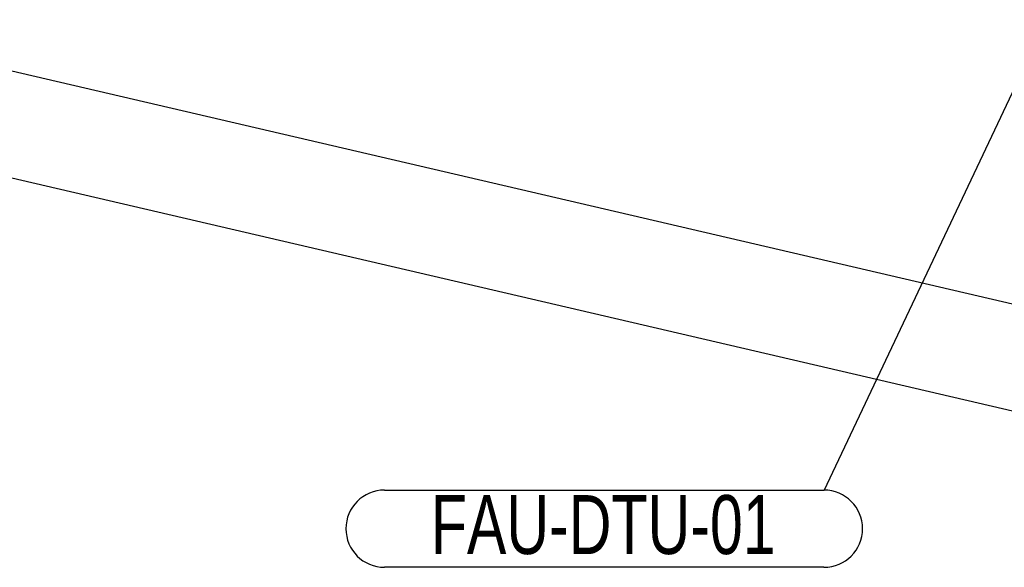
# Model space of a CAD drawing. Header units: millimetres. Extents: x -47 to 589, y 5 to 415.
# Tile 25 of 45: x 334 to 392, y 257 to 289. Entities that reach past the tile are written whole.
import ezdxf

# ---------------------------------------------------------------- set-up
doc = ezdxf.new("R2010")
doc.units = ezdxf.units.MM
doc.layers.add('NOTES', color=6, linetype='Continuous')
doc.layers.add('TRAIT-FORT', color=4, linetype='Continuous', lineweight=25)
doc.styles.add('SLDTEXTSTYLE0', font='TXT', dxfattribs={"width": 0.75})
doc.dimstyles.new('SLDDIMSTYLE1', dxfattribs={"dimtxt": 0.18, "dimasz": 1, "dimexe": 0, "dimexo": 0.0625, "dimgap": 0, "dimtad": 0, "dimtih": 1, "dimtoh": 1, "dimdec": 0, "dimrnd": 1e-09, "dimzin": 0, "dimdsep": 46, "dimtxsty": 'Standard', "dimblk1": 'DOT', "dimblk2": 'DOT', "dimsah": 1, "dimcen": 0.09, "dimadec": 0, "dimazin": 0, "dimtfac": 1, "dimtdec": 0, "dimtofl": 0, "dimtmove": 0, "dimatfit": 3, "dimldrblk": 'DOT', "dimfxl": 1, "dimfrac": 2, "dimtolj": 1, "dimtzin": 0, "dimarcsym": 0})

# ---------------------------------------------------------------- blocks, each defined once
blk = doc.blocks.new('SW_NOTE_3')
at = {"layer": 'NOTES', "color": 0}
for p, q in [((-26.092, 0.04), (0, 0.04)), ((0, -4.545), (-26.092, -4.545))]:
    blk.add_line(p, q, dxfattribs=at)
for centre, start, end in [((-26.092, -2.253), 90, 270), ((0, -2.253), 270, 90)]:
    blk.add_arc(centre, 2.293, start, end, dxfattribs=at)
at = {"layer": 'NOTES', "color": 0, "insert": (-13.105, -0.257), "char_height": 3.5, "attachment_point": 2, "style": 'SLDTEXTSTYLE0'}
blk.add_mtext('FAU-DTU-01', dxfattribs=at)
blk = doc.blocks.new('_Dot')
at = {"color": 0, "linetype": 'ByBlock', "lineweight": -2}
blk.add_line((-0.5, 0), (-1, 0), dxfattribs=at)
at = {"color": 0, "linetype": 'ByBlock', "const_width": 0.5}
blk.add_lwpolyline([(-0.25, 0, 1), (0.25, 0, 1)], format="xyb", close=True, dxfattribs=at)

msp = doc.modelspace()

# ---------------------------------------------------------------- linework, layer by layer
at = {"layer": 'TRAIT-FORT', "lineweight": 25}
for p, q in [((327.36153, 287.652062), (405.638161, 269.406311)), ((405.420136, 263.084938), (327.143506, 281.330689))]:
    msp.add_line(p, q, dxfattribs=at)

# ---------------------------------------------------------------- block references
at = {"layer": 'NOTES'}
msp.add_blockref('SW_NOTE_3', (381.604803, 261.306124), dxfattribs=at)

# ---------------------------------------------------------------- leaders
msp.add_leader([(399.189064, 298.523519), (381.604803, 261.306124)], dimstyle='SLDDIMSTYLE1', dxfattribs=at)

doc.saveas('drawing.dxf')
